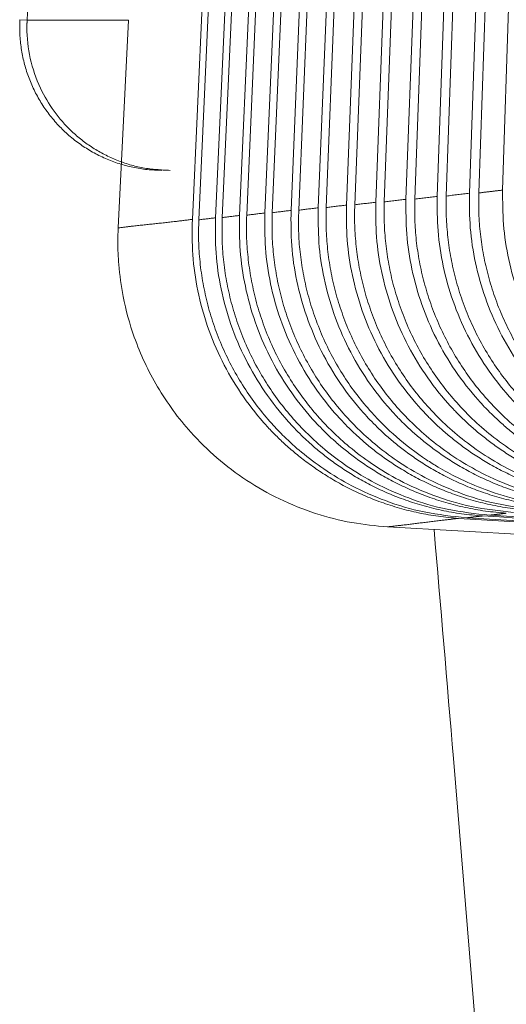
# Model space of a CAD drawing. Header units: millimetres. Extents: x 19 to 844, y 7 to 552.
# Tile 117 of 177: x 412.03 to 413.4, y 221.04 to 223.8. Entities that reach past the tile are written whole.
import ezdxf

# ---------------------------------------------------------------- set-up
doc = ezdxf.new("R2010")
doc.units = ezdxf.units.MM
doc.linetypes.add('PHANTOM', pattern=[12.7, 6.35, -1.27, 1.27, -1.27, 1.27, -1.27])

msp = doc.modelspace()

# ---------------------------------------------------------------- linework, layer by layer
at = {"color": 8, "linetype": 'PHANTOM', "lineweight": 0}
for q in [(412.6922, 235.7392), (412.0349, 223.7977)]:
    msp.add_line((412.0549, 223.7968), q, dxfattribs=at)
at = {"color": 7, "linetype": 'Continuous', "lineweight": 15}
for p, q in [((413.0552, 234.9063), (412.5173, 223.2388)), ((412.5354, 223.2375), (413.0685, 234.8757)), ((413.1026, 234.7971), (412.582, 223.2431)), ((412.6009, 223.2439), (413.1166, 234.7649)), ((413.1524, 234.6823), (412.6496, 223.2498)), ((412.6694, 223.2505), (413.1671, 234.6485)), ((413.2047, 234.5618), (412.7201, 223.2566)), ((412.7407, 223.2574), (413.2202, 234.5263)), ((413.2596, 234.4354), (412.7934, 223.2638)), ((412.8149, 223.2645), (413.2757, 234.3982)), ((413.317, 234.3031), (412.8696, 223.2711)), ((412.8918, 223.272), (413.3339, 234.264)), ((413.377, 234.1641), (412.9486, 223.2788)), ((412.9716, 223.2796), (413.3946, 234.1233)), ((413.4396, 234.019), (413.0304, 223.2867)), ((413.0542, 223.2875), (413.458, 233.9764)), ((413.5049, 233.8677), (413.115, 223.2948)), ((413.1396, 223.2957), (413.5241, 233.8233)), ((413.5729, 233.7101), (413.2024, 223.3032)), ((413.2278, 223.3041), (413.5929, 233.6639)), ((413.6437, 233.5458), (413.2925, 223.3118)), ((413.3187, 223.3127), (413.6644, 233.4976)), ((413.7173, 233.3745), (413.3854, 223.3207)), ((412.3097, 223.2147), (412.3386, 223.7968)), ((417.5259, 222.1255), (413.0633, 222.3778))]:
    msp.add_line(p, q, dxfattribs=at)
for points, knots in [([(412.0349, 223.7977), (412.0346, 223.7842), (412.0339, 223.7573), (412.0381, 223.7169), (412.046, 223.6772), (412.0579, 223.6385), (412.0737, 223.6012), (412.0932, 223.5657), (412.1162, 223.5323), (412.1424, 223.5014), (412.1716, 223.4733), (412.2035, 223.4483), (412.2377, 223.4267), (412.274, 223.4086), (412.3119, 223.3943), (412.351, 223.384), (412.391, 223.3773), (412.418, 223.3763), (412.4315, 223.3759)], [0, 0, 0, 0, 0.0625, 0.125, 0.1875, 0.25, 0.3125, 0.375, 0.4375, 0.5, 0.5625, 0.625, 0.6875, 0.75, 0.8125, 0.875, 0.9375, 1, 1, 1, 1]), ([(414.0236, 222.4869), (414.005, 222.4889), (413.9683, 222.4929), (413.9145, 222.5034), (413.8629, 222.517), (413.8139, 222.5335), (413.7677, 222.5523), (413.7246, 222.573), (413.6847, 222.5951), (413.6481, 222.6182), (413.6148, 222.6417), (413.5847, 222.6652), (413.5578, 222.6883), (413.5338, 222.7108), (413.5126, 222.7322), (413.4763, 222.7717), (413.4282, 222.8336), (413.3756, 222.923), (413.3351, 223.0179), (413.3078, 223.1158), (413.2925, 223.2142), (413.2925, 223.2796), (413.2925, 223.3118)], [0, 0, 0, 0, 0.046054, 0.091157, 0.135098, 0.177684, 0.218738, 0.258102, 0.295638, 0.33123, 0.364781, 0.396212, 0.425463, 0.452487, 0.477252, 0.499737, 0.584881, 0.670254, 0.755125, 0.83879, 0.920601, 1, 1, 1, 1]), ([(413.3187, 223.3127), (413.3185, 223.2937), (413.318, 223.2552), (413.3226, 223.1971), (413.3314, 223.1383), (413.3448, 223.0795), (413.3628, 223.0212), (413.3855, 222.9638), (413.4127, 222.908), (413.4444, 222.8542), (413.4802, 222.803), (413.5366, 222.7344), (413.6252, 222.6508), (413.7357, 222.581), (413.8777, 222.5176), (413.9789, 222.5013), (414.0507, 222.4897)], [0, 0, 0, 0, 0.047045, 0.095079, 0.143999, 0.193691, 0.244028, 0.294869, 0.346068, 0.397472, 0.448922, 0.50026, 0.617049, 0.748298, 0.821366, 1, 1, 1, 1]), ([(414.1141, 222.497), (414.0957, 222.4991), (414.0592, 222.5031), (414.0058, 222.5137), (413.9546, 222.5273), (413.9058, 222.5437), (413.8599, 222.5625), (413.8171, 222.5831), (413.7773, 222.6052), (413.7409, 222.6282), (413.7076, 222.6516), (413.6775, 222.6752), (413.6505, 222.6984), (413.6265, 222.7209), (413.6052, 222.7424), (413.5689, 222.782), (413.5209, 222.8438), (413.4685, 222.933), (413.4282, 223.0276), (413.4009, 223.1252), (413.3855, 223.2234), (413.3854, 223.2886), (413.3854, 223.3207)], [0, 0, 0, 0, 0.0458601, 0.0907842, 0.134568, 0.1770215, 0.2179718, 0.2572645, 0.2947651, 0.3303589, 0.3639506, 0.3954628, 0.4248352, 0.4520224, 0.4769916, 0.4997212, 0.5848622, 0.6702286, 0.7550948, 0.8387597, 0.9205806, 1, 1, 1, 1]), ([(412.9716, 223.2796), (412.9713, 223.2604), (412.9706, 223.2215), (412.9751, 223.1627), (412.9837, 223.1034), (412.9971, 223.0439), (413.0152, 222.9849), (413.0381, 222.9268), (413.0656, 222.8704), (413.0976, 222.8161), (413.1338, 222.7645), (413.1909, 222.6953), (413.2808, 222.6112), (413.3902, 222.5428), (413.5339, 222.4791), (413.6363, 222.4633), (413.7119, 222.4517)], [0, 0, 0, 0, 0.047052, 0.095101, 0.144042, 0.193757, 0.244116, 0.294975, 0.346185, 0.397587, 0.44902, 0.500323, 0.616887, 0.748327, 0.814276, 1, 1, 1, 1]), ([(413.7679, 222.4583), (413.7489, 222.4601), (413.7115, 222.4638), (413.6566, 222.4743), (413.604, 222.4878), (413.5541, 222.5044), (413.5071, 222.5234), (413.4634, 222.5443), (413.4231, 222.5666), (413.3862, 222.5898), (413.3528, 222.6134), (413.3227, 222.6369), (413.2958, 222.6599), (413.272, 222.6822), (413.2512, 222.7032), (413.2149, 222.7426), (413.1664, 222.8047), (413.1134, 222.8948), (413.0727, 222.9905), (413.0453, 223.0892), (413.03, 223.1884), (413.0303, 223.2543), (413.0304, 223.2867)], [0, 0, 0, 0, 0.0466082, 0.0922212, 0.1366147, 0.1795811, 0.2209317, 0.260499, 0.2981376, 0.3337247, 0.3671586, 0.3983582, 0.4272603, 0.4538183, 0.477999, 0.499781, 0.5849352, 0.6703255, 0.7552102, 0.8388731, 0.9206587, 1, 1, 1, 1]), ([(413.0542, 223.2875), (413.0539, 223.2683), (413.0533, 223.2296), (413.0578, 223.1709), (413.0664, 223.1117), (413.0798, 223.0524), (413.0979, 222.9935), (413.1208, 222.9357), (413.1482, 222.8794), (413.1802, 222.8252), (413.2163, 222.7737), (413.2732, 222.7046), (413.3628, 222.6206), (413.4724, 222.552), (413.6156, 222.4883), (413.7178, 222.4724), (413.7926, 222.4608)], [0, 0, 0, 0, 0.0470484, 0.0950918, 0.1440268, 0.1937359, 0.2440889, 0.2949446, 0.3461525, 0.3975561, 0.4489952, 0.5003088, 0.6169516, 0.7483219, 0.8156662, 1, 1, 1, 1]), ([(413.8505, 222.4675), (413.8316, 222.4695), (413.7944, 222.4732), (413.7399, 222.4837), (413.6876, 222.4973), (413.638, 222.5138), (413.5913, 222.5327), (413.5478, 222.5536), (413.5076, 222.5758), (413.4708, 222.5989), (413.4374, 222.6225), (413.4073, 222.646), (413.3804, 222.6691), (413.3565, 222.6914), (413.3356, 222.7126), (413.2993, 222.752), (413.2509, 222.814), (413.198, 222.9039), (413.1574, 222.9994), (413.13, 223.0978), (413.1147, 223.1968), (413.1149, 223.2625), (413.115, 223.2948)], [0, 0, 0, 0, 0.0464285, 0.0918757, 0.1361225, 0.1789654, 0.2202195, 0.2597206, 0.2973259, 0.3329145, 0.3663864, 0.3976612, 0.4266765, 0.4533859, 0.4777565, 0.4997666, 0.584918, 0.6703028, 0.7551833, 0.8388466, 0.9206405, 1, 1, 1, 1]), ([(413.1396, 223.2957), (413.1393, 223.2766), (413.1388, 223.2379), (413.1433, 223.1794), (413.152, 223.1203), (413.1654, 223.0612), (413.1835, 223.0025), (413.2063, 222.9448), (413.2337, 222.8886), (413.2655, 222.8346), (413.3015, 222.7832), (413.3583, 222.7143), (413.4476, 222.6304), (413.5575, 222.5613), (413.7003, 222.4978), (413.8022, 222.4818), (413.876, 222.4701)], [0, 0, 0, 0, 0.047047, 0.095087, 0.1440171, 0.1937206, 0.2440681, 0.2949191, 0.3461243, 0.3975279, 0.4489705, 0.5002922, 0.6169818, 0.7483131, 0.817586, 1, 1, 1, 1]), ([(413.9357, 222.4771), (413.917, 222.4791), (413.88, 222.4829), (413.8259, 222.4935), (413.7739, 222.507), (413.7246, 222.5235), (413.6781, 222.5424), (413.6348, 222.5631), (413.5948, 222.5853), (413.5581, 222.6084), (413.5247, 222.6319), (413.4946, 222.6555), (413.4677, 222.6786), (413.4438, 222.7009), (413.4228, 222.7222), (413.3865, 222.7617), (413.3382, 222.8237), (413.2854, 222.9133), (413.2449, 223.0085), (413.2175, 223.1067), (413.2022, 223.2054), (413.2023, 223.2709), (413.2024, 223.3032)], [0, 0, 0, 0, 0.046244, 0.091521, 0.135617, 0.178333, 0.219489, 0.258922, 0.296493, 0.332083, 0.365594, 0.396946, 0.426078, 0.452942, 0.477508, 0.499752, 0.5849, 0.670279, 0.755155, 0.838819, 0.920621, 1, 1, 1, 1]), ([(413.2278, 223.3041), (413.2275, 223.285), (413.227, 223.2464), (413.2316, 223.1881), (413.2403, 223.1292), (413.2537, 223.0702), (413.2717, 223.0117), (413.2945, 222.9541), (413.3218, 222.8982), (413.3536, 222.8443), (413.3895, 222.793), (413.4461, 222.7242), (413.5351, 222.6404), (413.6452, 222.571), (413.7877, 222.5075), (413.8892, 222.4914), (413.962, 222.4798)], [0, 0, 0, 0, 0.047046, 0.095083, 0.144008, 0.193706, 0.244048, 0.294894, 0.346096, 0.3975, 0.448946, 0.500276, 0.617014, 0.748305, 0.819491, 1, 1, 1, 1]), ([(413.4646, 222.4239), (413.4452, 222.4257), (413.4068, 222.4291), (413.3507, 222.4395), (413.2968, 222.453), (413.2459, 222.4697), (413.1981, 222.4889), (413.1537, 222.5101), (413.1129, 222.5326), (413.0756, 222.556), (413.042, 222.5797), (413.012, 222.6033), (412.9853, 222.6262), (412.9618, 222.6481), (412.9414, 222.6687), (412.9051, 222.7079), (412.8563, 222.7702), (412.8028, 222.8612), (412.7618, 222.9578), (412.7344, 223.0574), (412.7193, 223.1575), (412.7198, 223.2239), (412.7201, 223.2566)], [0, 0, 0, 0, 0.047279, 0.093511, 0.138454, 0.181883, 0.223595, 0.263411, 0.301174, 0.336756, 0.370048, 0.400966, 0.429444, 0.455436, 0.478906, 0.499835, 0.584997, 0.670406, 0.755306, 0.838967, 0.920724, 1, 1, 1, 1]), ([(412.7407, 223.2574), (412.7403, 223.238), (412.7395, 223.1989), (412.7438, 223.1397), (412.7523, 223.0799), (412.7657, 223.02), (412.7839, 222.9605), (412.8069, 222.9021), (412.8345, 222.8453), (412.8668, 222.7906), (412.9032, 222.7387), (412.9411, 222.693), (412.9824, 222.6498), (413.0305, 222.6063), (413.0928, 222.5593), (413.1704, 222.5127), (413.2634, 222.4714), (413.37, 222.4391), (413.4465, 222.4305), (413.486, 222.4261)], [0, 0, 0, 0, 0.047021, 0.095042, 0.143959, 0.193652, 0.243986, 0.294818, 0.345994, 0.397354, 0.448735, 0.499974, 0.541395, 0.593914, 0.657218, 0.730696, 0.813353, 0.903746, 1, 1, 1, 1]), ([(413.5363, 222.4321), (413.517, 222.4338), (413.4789, 222.4374), (413.423, 222.4477), (413.3695, 222.4613), (413.3188, 222.4779), (413.2712, 222.4971), (413.227, 222.5182), (413.1862, 222.5407), (413.1491, 222.564), (413.1155, 222.5877), (413.0854, 222.6112), (413.0587, 222.6342), (413.0352, 222.6562), (413.0146, 222.6769), (412.9784, 222.7161), (412.9296, 222.7784), (412.8762, 222.8691), (412.8353, 222.9655), (412.8078, 223.0649), (412.7927, 223.1648), (412.7932, 223.2311), (412.7934, 223.2638)], [0, 0, 0, 0, 0.047116, 0.093198, 0.138008, 0.181324, 0.222949, 0.262704, 0.300437, 0.33602, 0.369346, 0.400333, 0.428914, 0.455042, 0.478685, 0.49982, 0.584981, 0.670386, 0.755282, 0.838944, 0.920708, 1, 1, 1, 1]), ([(412.8149, 223.2645), (412.8145, 223.2452), (412.8137, 223.2062), (412.818, 223.1471), (412.8266, 223.0874), (412.84, 223.0277), (412.8582, 222.9684), (412.8811, 222.9101), (412.9088, 222.8534), (412.9409, 222.7988), (412.9773, 222.747), (413.0251, 222.6892), (413.0886, 222.6265), (413.1531, 222.5774), (413.2113, 222.5408), (413.2655, 222.5113), (413.3427, 222.4782), (413.4425, 222.4476), (413.518, 222.439), (413.5585, 222.4344)], [0, 0, 0, 0, 0.0470203, 0.0950399, 0.1439537, 0.1936423, 0.2439731, 0.2948026, 0.345978, 0.3973403, 0.4487269, 0.4999749, 0.5797077, 0.6655306, 0.6966459, 0.7469695, 0.81557, 0.9007824, 1, 1, 1, 1]), ([(413.6108, 222.4405), (413.5916, 222.4423), (413.5537, 222.4459), (413.4981, 222.4563), (413.4449, 222.4698), (413.3945, 222.4865), (413.3471, 222.5055), (413.303, 222.5266), (413.2624, 222.549), (413.2254, 222.5723), (413.1918, 222.5959), (413.1617, 222.6195), (413.135, 222.6425), (413.1113, 222.6645), (413.0907, 222.6854), (413.0544, 222.7246), (413.0058, 222.7868), (412.9524, 222.8774), (412.9116, 222.9736), (412.8842, 223.0728), (412.869, 223.1724), (412.8694, 223.2386), (412.8696, 223.2711)], [0, 0, 0, 0, 0.046949, 0.0928764, 0.1375488, 0.1807501, 0.2222843, 0.2619775, 0.2996797, 0.3352638, 0.3686257, 0.3996821, 0.4283689, 0.4546386, 0.4784582, 0.4998061, 0.5849647, 0.6703648, 0.7552577, 0.8389204, 0.9206916, 1, 1, 1, 1]), ([(412.8918, 223.272), (412.8915, 223.2527), (412.8908, 223.2137), (412.8951, 223.1548), (412.9037, 223.0953), (412.9171, 223.0356), (412.9353, 222.9765), (412.9582, 222.9183), (412.9858, 222.8617), (413.0179, 222.8073), (413.0542, 222.7556), (413.1114, 222.6863), (413.2015, 222.6022), (413.3186, 222.5286), (413.4336, 222.4813), (413.5336, 222.4538), (413.6009, 222.4465), (413.6339, 222.4429)], [0, 0, 0, 0, 0.04703, 0.095058, 0.14398, 0.193675, 0.244014, 0.294852, 0.346039, 0.397415, 0.448818, 0.500088, 0.616552, 0.747961, 0.835024, 0.919211, 1, 1, 1, 1]), ([(413.688, 222.4492), (413.6689, 222.4511), (413.6312, 222.4547), (413.576, 222.4651), (413.5231, 222.4787), (413.4729, 222.4953), (413.4257, 222.5143), (413.3818, 222.5353), (413.3414, 222.5576), (413.3044, 222.5809), (413.2709, 222.6045), (413.2408, 222.628), (413.214, 222.6511), (413.1903, 222.6732), (413.1696, 222.6941), (413.1333, 222.7335), (413.0847, 222.7956), (413.0315, 222.8859), (412.9907, 222.9819), (412.9633, 223.0808), (412.9481, 223.1803), (412.9484, 223.2463), (412.9486, 223.2788)], [0, 0, 0, 0, 0.046783, 0.092557, 0.137093, 0.18018, 0.221624, 0.261256, 0.298927, 0.334512, 0.367909, 0.399035, 0.427827, 0.454237, 0.478233, 0.499793, 0.58495, 0.670346, 0.755235, 0.838898, 0.920676, 1, 1, 1, 1]), ([(413.2621, 222.4015), (413.2432, 222.4032), (413.2057, 222.4065), (413.1504, 222.4165), (413.0969, 222.4298), (413.0455, 222.4463), (412.9968, 222.4657), (412.9508, 222.4876), (412.9079, 222.5113), (412.8682, 222.5365), (412.8317, 222.5628), (412.7984, 222.5896), (412.7683, 222.6165), (412.7412, 222.6432), (412.7011, 222.6866), (412.6512, 222.7512), (412.5984, 222.8415), (412.5579, 222.9379), (412.5308, 223.0379), (412.516, 223.1387), (412.5169, 223.2057), (412.5173, 223.2388)], [0, 0, 0, 0, 0.0458576, 0.0911219, 0.1355928, 0.1790799, 0.2214056, 0.2624074, 0.3019402, 0.3398766, 0.3761081, 0.410544, 0.4431112, 0.4737526, 0.5024256, 0.5860309, 0.6703511, 0.7546337, 0.8381289, 0.9201286, 1, 1, 1, 1]), ([(412.5354, 223.2375), (412.5349, 223.218), (412.534, 223.1787), (412.5381, 223.1191), (412.5466, 223.0589), (412.5599, 222.9986), (412.5781, 222.9388), (412.6012, 222.88), (412.629, 222.8229), (412.6614, 222.7679), (412.6981, 222.7157), (412.736, 222.67), (412.7772, 222.6268), (412.8252, 222.5835), (412.8877, 222.5364), (412.9659, 222.4895), (413.0597, 222.448), (413.1676, 222.4157), (413.2449, 222.4075), (413.2848, 222.4032)], [0, 0, 0, 0, 0.047025, 0.095055, 0.143983, 0.193688, 0.244034, 0.294874, 0.346053, 0.39741, 0.448778, 0.499993, 0.540739, 0.592839, 0.655972, 0.729513, 0.812433, 0.903243, 1, 1, 1, 1]), ([(413.3294, 222.4085), (413.3098, 222.4102), (413.271, 222.4136), (413.2143, 222.4238), (413.1599, 222.4374), (413.1085, 222.4542), (413.0603, 222.4735), (413.0156, 222.4948), (412.9745, 222.5175), (412.9372, 222.541), (412.9035, 222.5647), (412.8735, 222.5883), (412.8469, 222.6111), (412.8236, 222.6329), (412.8034, 222.6533), (412.7672, 222.6924), (412.7182, 222.7548), (412.6645, 222.8461), (412.6234, 222.9432), (412.5959, 223.0432), (412.581, 223.1437), (412.5816, 223.2103), (412.582, 223.2431)], [0, 0, 0, 0, 0.04759, 0.094109, 0.139307, 0.18295, 0.22483, 0.264761, 0.302583, 0.338162, 0.371388, 0.402176, 0.430458, 0.456187, 0.479329, 0.499862, 0.585029, 0.670445, 0.755351, 0.839011, 0.920753, 1, 1, 1, 1]), ([(412.601, 223.2439), (412.6005, 223.2244), (412.5996, 223.1851), (412.6038, 223.1257), (412.6123, 223.0656), (412.6256, 223.0055), (412.6438, 222.9458), (412.6669, 222.8871), (412.6946, 222.83), (412.727, 222.7752), (412.7636, 222.7231), (412.8015, 222.6773), (412.8428, 222.6342), (412.8908, 222.5908), (412.9533, 222.5437), (413.0313, 222.4969), (413.1248, 222.4555), (413.2322, 222.4232), (413.3093, 222.4149), (413.3491, 222.4106)], [0, 0, 0, 0, 0.047023, 0.095051, 0.143975, 0.193676, 0.244017, 0.294855, 0.346033, 0.397391, 0.448764, 0.499987, 0.540948, 0.593182, 0.656369, 0.72989, 0.812726, 0.903403, 1, 1, 1, 1]), ([(413.3956, 222.4161), (413.3761, 222.4178), (413.3375, 222.4212), (413.2811, 222.4315), (413.227, 222.4451), (413.1758, 222.4618), (413.1278, 222.481), (413.0832, 222.5023), (413.0423, 222.5249), (413.005, 222.5483), (412.9714, 222.5721), (412.9413, 222.5956), (412.9147, 222.6185), (412.8913, 222.6404), (412.871, 222.6609), (412.8347, 222.7), (412.7859, 222.7624), (412.7322, 222.8535), (412.6911, 222.9503), (412.6637, 223.0502), (412.6487, 223.1505), (412.6493, 223.217), (412.6496, 223.2498)], [0, 0, 0, 0, 0.047437, 0.093814, 0.138886, 0.182424, 0.224221, 0.264095, 0.301889, 0.337469, 0.370728, 0.401579, 0.429958, 0.455817, 0.47912, 0.499848, 0.585013, 0.670426, 0.755329, 0.838989, 0.920739, 1, 1, 1, 1]), ([(412.6694, 223.2505), (412.669, 223.2311), (412.6681, 223.1919), (412.6724, 223.1326), (412.6809, 223.0726), (412.6942, 223.0126), (412.7124, 222.953), (412.7354, 222.8944), (412.7632, 222.8375), (412.7955, 222.7828), (412.832, 222.7307), (412.8699, 222.685), (412.9112, 222.6418), (412.9592, 222.5984), (413.0216, 222.5514), (413.0994, 222.5046), (413.1927, 222.4633), (413.2997, 222.431), (413.3765, 222.4225), (413.4162, 222.4182)], [0, 0, 0, 0, 0.047022, 0.095046, 0.143967, 0.193663, 0.244002, 0.294836, 0.346014, 0.397373, 0.44875, 0.49998, 0.541166, 0.59354, 0.656784, 0.730284, 0.813032, 0.903571, 1, 1, 1, 1]), ([(412.3097, 223.2147), (412.3093, 223.2017), (412.3082, 223.1675), (412.311, 223.1034), (412.3233, 223.0135), (412.3553, 222.8967), (412.4162, 222.7662), (412.4983, 222.6542), (412.61, 222.5444), (412.7288, 222.4663), (412.8601, 222.4139), (412.9618, 222.3874), (413.03, 222.381), (413.0633, 222.3779)], [0, 0, 0, 0, 0.0313023, 0.0822132, 0.1542085, 0.2488917, 0.372415, 0.4983423, 0.5804084, 0.7482742, 0.8355354, 0.9196135, 1, 1, 1, 1]), ([(419.4059, 222.0245), (418.38, 222.0869), (416.332, 222.2114), (414.2841, 222.3383), (413.2621, 222.4016)], [0, 0, 0, 0, 0.500947, 1, 1, 1, 1]), ([(413.2849, 222.4034), (414.3038, 222.3398), (416.3442, 222.2124), (418.3848, 222.0874), (419.4064, 222.0248)], [0, 0, 0, 0, 0.499356, 1, 1, 1, 1]), ([(419.4059, 222.0257), (418.3903, 222.0891), (416.3647, 222.2155), (414.3393, 222.3444), (413.3294, 222.4086)], [0, 0, 0, 0, 0.501401, 1, 1, 1, 1]), ([(413.3491, 222.4107), (414.3562, 222.3461), (416.3753, 222.2166), (418.3945, 222.0896), (419.4065, 222.026)], [0, 0, 0, 0, 0.498816, 1, 1, 1, 1])]:
    msp.add_open_spline(points, degree=3, knots=knots, dxfattribs=at)
at = {"color": 8, "linetype": 'PHANTOM', "lineweight": 0}
for points, knots in [([(412.0549, 223.7968), (412.0547, 223.7898), (412.0525, 223.725), (412.0789, 223.6089), (412.1585, 223.4991), (412.2377, 223.4371), (412.3054, 223.4024), (412.3788, 223.38), (412.4297, 223.3772), (412.4552, 223.3758)], [0, 0, 0, 0, 0.032449, 0.30129, 0.531642, 0.647895, 0.764696, 0.88206, 1, 1, 1, 1]), ([(412.3386, 223.7968), (412.2769, 223.7968), (412.2309, 223.7968), (412.1304, 223.7968), (412.0938, 223.7968), (412.0549, 223.7968)], [0, 0, 0, 0, 0.5, 0.5, 1, 1, 1, 1]), ([(413.3854, 223.3207), (413.3742, 223.3194), (413.3518, 223.3167), (413.3297, 223.314), (413.3187, 223.3127)], [0, 0, 0, 0, 0.500133, 1, 1, 1, 1]), ([(412.5173, 223.2388), (412.5014, 223.2368), (412.4641, 223.2319), (412.4077, 223.226), (412.3546, 223.2205), (412.3227, 223.2164), (412.3097, 223.2147)], [0, 0, 0, 0, 0.2126837, 0.5004209, 0.7970549, 1, 1, 1, 1]), ([(413.0633, 222.3779), (413.0764, 222.3794), (413.1079, 222.3829), (413.1576, 222.3891), (413.2098, 222.3956), (413.2467, 222.3998), (413.2621, 222.4015)], [0, 0, 0, 0, 0.208112, 0.500002, 0.791424, 1, 1, 1, 1]), ([(413.2848, 222.4032), (413.2923, 222.4041), (413.304, 222.4055), (413.3184, 222.4073), (413.3262, 222.4081), (413.3294, 222.4085)], [0, 0, 0, 0, 0.5, 0.791604, 1, 1, 1, 1]), ([(413.3491, 222.4106), (413.3524, 222.4109), (413.3603, 222.4118), (413.3722, 222.4133), (413.3842, 222.4148), (413.3923, 222.4157), (413.3956, 222.4161)], [0, 0, 0, 0, 0.208281, 0.5, 0.791601, 1, 1, 1, 1]), ([(413.1935, 222.3704), (413.2117, 222.1566), (413.6354, 217.1845), (413.9329, 212.2023), (414.2176, 207.4344)], [0, 0, 0, 0, 0.043003, 1, 1, 1, 1])]:
    msp.add_open_spline(points, degree=3, knots=knots, dxfattribs=at)
for points in [[(413.2925, 223.3118), (413.2707, 223.3092), (413.2491, 223.3067), (413.2278, 223.3041)], [(413.0304, 223.2867), (413.0106, 223.2843), (412.991, 223.282), (412.9716, 223.2796)], [(413.115, 223.2948), (413.0945, 223.2924), (413.0742, 223.2899), (413.0542, 223.2875)], [(413.2024, 223.3032), (413.1812, 223.3007), (413.1603, 223.2982), (413.1396, 223.2957)], [(412.7201, 223.2566), (412.703, 223.2546), (412.6861, 223.2525), (412.6694, 223.2505)], [(412.7934, 223.2638), (412.7756, 223.2616), (412.758, 223.2595), (412.7407, 223.2574)], [(412.8696, 223.2711), (412.8511, 223.2689), (412.8329, 223.2667), (412.8149, 223.2645)], [(412.9486, 223.2788), (412.9294, 223.2765), (412.9105, 223.2742), (412.8918, 223.272)], [(412.582, 223.2431), (412.5662, 223.2412), (412.5507, 223.2394), (412.5354, 223.2375)], [(412.6496, 223.2498), (412.6331, 223.2478), (412.6169, 223.2458), (412.601, 223.2439)]]:
    msp.add_open_spline(points, degree=3, dxfattribs=at)

doc.saveas('drawing.dxf')
